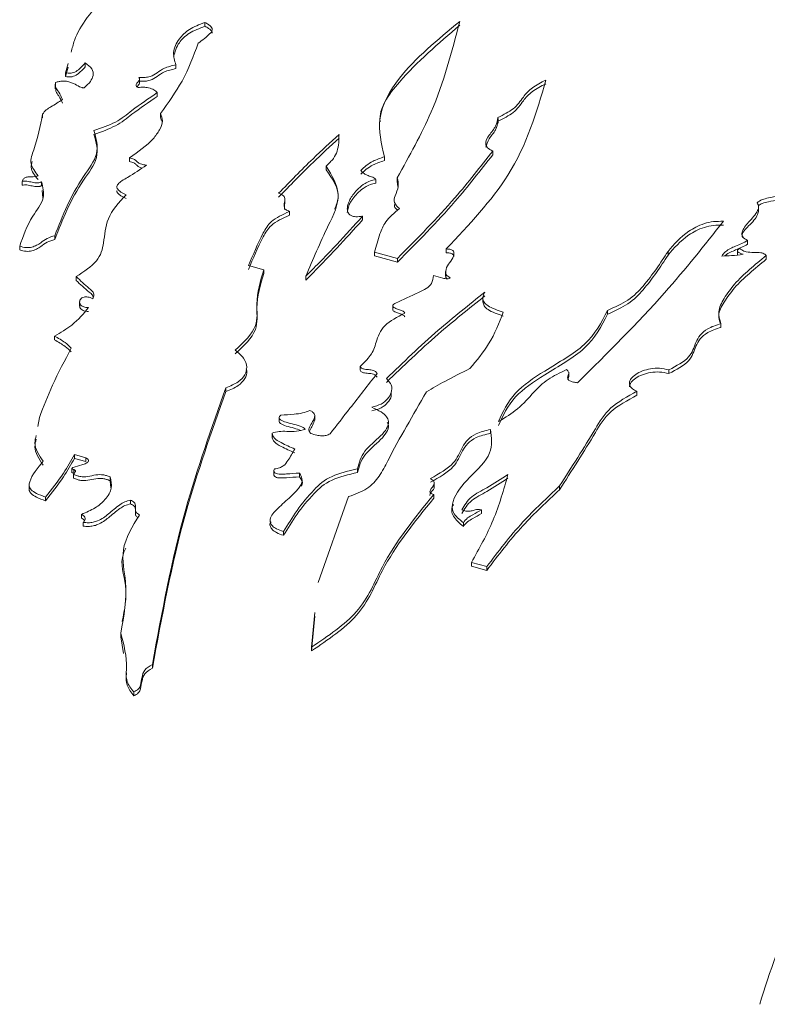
# Paper-space layout 'Sheet1' of a CAD drawing. Header units: millimetres. Extents: x 0 to 864, y 0 to 559.
# Tile 69 of 79: x 611.42 to 617.93, y 494.07 to 502.64. Entities that reach past the tile are written whole.
import ezdxf

# ---------------------------------------------------------------- set-up
doc = ezdxf.new("R2010")
doc.units = ezdxf.units.MM

psp = doc.layouts.new('Sheet1')

# ---------------------------------------------------------------- linework, layer by layer
at = {"color": 7, "linetype": 'Continuous', "lineweight": 15}
for p, q in [((613.0308, 502.614), (613.0308, 502.5813)), ((611.8425, 502.2572), (611.8206, 502.1767)), ((611.9914, 502.2617), (611.9914, 502.2291)), ((612.7803, 502.2449), (612.7803, 502.2122)), ((611.8425, 502.2245), (611.8206, 502.144)), ((611.8206, 502.1767), (611.8206, 502.144)), ((611.7301, 502.078), (611.7301, 502.0372)), ((612.4641, 502.0862), (612.4641, 502.127)), ((612.6183, 502.0033), (612.6183, 501.9707)), ((611.6197, 501.8161), (611.6197, 501.7834)), ((612.6453, 501.8223), (612.6453, 501.7896)), ((612.6453, 501.7896), (612.6544, 501.7548)), ((615.5843, 501.7369), (615.5843, 501.7777)), ((615.5371, 501.4956), (615.5371, 501.463)), ((612.3762, 501.4356), (612.3762, 501.4029)), ((614.5941, 501.4455), (614.5941, 501.4129)), ((614.0876, 501.3649), (614.0876, 501.3322)), ((611.443, 501.23), (611.443, 501.1973)), ((611.6116, 501.2288), (611.6116, 501.1961)), ((614.5195, 501.2475), (614.5195, 501.2149)), ((614.7052, 501.2625), (614.7052, 501.2298)), ((614.7052, 501.2298), (614.7108, 501.1856)), ((611.6153, 501.1533), (611.6208, 501.0891)), ((613.7287, 501.0369), (613.7287, 501.0777)), ((613.7674, 500.97), (613.7674, 500.9374)), ((617.8507, 500.9749), (617.8507, 501.0157)), ((614.4045, 500.929), (614.4045, 500.8963)), ((611.7255, 500.7588), (611.7255, 500.7261)), ((617.7549, 500.7168), (617.7549, 500.6841)), ((611.4205, 500.668), (611.4205, 500.6353)), ((614.5081, 500.6159), (614.7082, 500.5615)), ((614.5081, 500.6159), (614.5081, 500.5832)), ((615.1321, 500.6432), (615.1321, 500.6105)), ((617.0622, 500.6219), (617.0622, 500.5892)), ((617.6658, 500.6316), (617.6658, 500.5907)), ((614.5081, 500.5832), (614.7082, 500.5288)), ((614.7082, 500.5615), (614.7082, 500.5288)), ((617.917, 500.5859), (617.917, 500.5532)), ((613.5445, 500.4622), (613.4122, 500.4982)), ((613.5445, 500.4622), (613.5445, 500.4296)), ((615.1273, 500.4469), (615.1273, 500.406)), ((611.9123, 500.4029), (611.9123, 500.3702)), ((613.9113, 500.406), (613.9113, 500.3733)), ((611.9422, 500.1864), (611.9422, 500.1456)), ((615.4517, 500.2204), (615.4517, 500.1795)), ((614.6667, 500.1524), (614.6667, 500.1116)), ((616.5359, 500.1082), (616.5359, 500.0755)), ((617.5226, 499.9935), (617.5226, 499.9608)), ((611.7231, 499.8856), (611.7231, 499.8529)), ((614.3822, 499.6215), (614.3822, 499.5889)), ((617.0694, 499.5917), (617.0694, 499.559)), ((616.1983, 499.5297), (616.1983, 499.5705)), ((613.2151, 499.4361), (613.2151, 499.4034)), ((616.792, 499.405), (616.792, 499.3724)), ((611.5915, 499.1778), (611.5777, 499.0984)), ((613.6788, 499.1801), (613.6788, 499.1392)), ((613.9884, 499.1551), (613.9884, 499.1959)), ((615.5177, 499.0726), (615.5177, 499.04)), ((613.6176, 499.0392), (613.6176, 498.9983)), ((611.8972, 498.8544), (611.9966, 498.8274)), ((611.8972, 498.8544), (611.8972, 498.8217)), ((611.8972, 498.8217), (611.9966, 498.7947)), ((611.9966, 498.8274), (611.9966, 498.7947)), ((611.8757, 498.7376), (611.8757, 498.6968)), ((611.8907, 498.7241), (611.8907, 498.6914)), ((614.3613, 498.7314), (614.3613, 498.6987)), ((611.8898, 498.6809), (611.8898, 498.6482)), ((612.2074, 498.66), (612.2074, 498.6273)), ((613.6331, 498.7159), (613.6331, 498.6751)), ((613.8552, 498.6934), (613.8552, 498.6608)), ((611.5023, 498.5946), (611.5023, 498.5538)), ((612.2074, 498.6273), (612.214, 498.5664)), ((615.0275, 498.569), (615.0275, 498.6098)), ((616.1182, 498.5816), (616.1182, 498.549)), ((611.6457, 498.4849), (611.6457, 498.4522)), ((614.2833, 498.489), (614.0169, 497.7416)), ((615.0234, 498.5074), (615.0234, 498.4747)), ((612.3844, 498.459), (612.3844, 498.4264)), ((611.9587, 498.3344), (611.9587, 498.3017)), ((615.4386, 498.3732), (615.4386, 498.3405)), ((611.9726, 498.2646), (611.9726, 498.2319)), ((615.2817, 498.2617), (615.2817, 498.229)), ((613.7156, 498.1847), (613.7156, 498.152)), ((615.3519, 497.9154), (615.4848, 497.8794)), ((615.3519, 497.9154), (615.3519, 497.8828)), ((615.3519, 497.8828), (615.4848, 497.8467)), ((615.4848, 497.8794), (615.4848, 497.8467)), ((613.9902, 497.4806), (613.9594, 497.1785)), ((613.9902, 497.448), (613.9594, 497.1459)), ((612.3008, 497.3009), (612.3008, 497.2683)), ((612.3008, 497.2683), (612.3239, 497.1233)), ((613.9594, 497.1785), (613.9594, 497.1459)), ((612.5753, 497.0288), (612.5753, 496.9961)), ((612.4134, 496.7891), (612.4134, 496.7564))]:
    psp.add_line(p, q, dxfattribs=at)
for points, knots in [([(612.1676, 502.8486), (612.0564, 502.7208), (611.9174, 502.561), (611.8771, 502.3888), (611.8691, 502.3544)], [0, 0, 0, 0, 0.800246, 1, 1, 1, 1]), ([(612.7803, 502.2449), (612.7689, 502.281), (612.7451, 502.3571), (612.7967, 502.4638), (612.8871, 502.5569), (612.9834, 502.5952), (613.0308, 502.614)], [0, 0, 0, 0, 0.262623, 0.552359, 0.779726, 1, 1, 1, 1]), ([(612.7601, 502.321), (612.7721, 502.3606), (612.7934, 502.4313), (612.8879, 502.5242), (612.9837, 502.5625), (613.0308, 502.5813)], [0, 0, 0, 0, 0.392022, 0.700827, 1, 1, 1, 1]), ([(613.0308, 502.614), (613.0425, 502.608), (613.0635, 502.5972), (613.0854, 502.5792), (613.0977, 502.5597), (613.0957, 502.5379), (613.0555, 502.4935), (613.0099, 502.46), (612.9729, 502.4328)], [0, 0, 0, 0, 0.121461, 0.219523, 0.301861, 0.412338, 0.524047, 1, 1, 1, 1]), ([(613.0308, 502.5813), (613.0425, 502.5753), (613.0637, 502.5645), (613.0848, 502.5465), (613.0962, 502.5316), (613.0946, 502.5228), (613.0941, 502.5198)], [0, 0, 0, 0, 0.352048, 0.636278, 0.874929, 1, 1, 1, 1]), ([(614.5941, 501.4455), (614.5675, 501.5585), (614.5129, 501.7902), (614.7405, 502.2029), (615.0562, 502.4633), (615.2497, 502.6231)], [0, 0, 0, 0, 0.269232, 0.551929, 1, 1, 1, 1]), ([(614.5573, 501.7489), (614.5573, 501.7496), (614.5441, 501.8686), (614.7615, 502.1697), (615.0641, 502.4305), (615.2497, 502.5904)], [0, 0, 0, 0, 0.002192, 0.388192, 1, 1, 1, 1]), ([(615.2497, 502.6231), (615.1811, 502.3589), (615.0616, 501.8985), (614.8117, 501.4525), (614.7052, 501.2625)], [0, 0, 0, 0, 0.573882, 1, 1, 1, 1]), ([(612.9729, 502.4328), (612.9326, 502.3224), (612.8566, 502.1141), (612.7129, 501.9156), (612.6453, 501.8223)], [0, 0, 0, 0, 0.530183, 1, 1, 1, 1]), ([(611.8206, 502.1767), (611.8273, 502.1753), (611.8399, 502.1728), (611.8596, 502.1723), (611.8805, 502.1751), (611.902, 502.1826), (611.9465, 502.21), (611.9711, 502.2383), (611.9914, 502.2617)], [0, 0, 0, 0, 0.081621, 0.152487, 0.219273, 0.32319, 0.439962, 1, 1, 1, 1]), ([(611.9914, 502.2617), (612.0135, 502.2455), (612.0577, 502.2129), (612.065, 502.154), (612.0375, 502.0977), (612.0019, 502.064), (611.9827, 502.0458)], [0, 0, 0, 0, 0.252929, 0.505933, 0.732608, 1, 1, 1, 1]), ([(612.4562, 502.1354), (612.4751, 502.1348), (612.5091, 502.1336), (612.5699, 502.146), (612.6199, 502.1776), (612.6771, 502.2216), (612.7441, 502.2367), (612.7803, 502.2449)], [0, 0, 0, 0, 0.138815, 0.251131, 0.469624, 0.713639, 1, 1, 1, 1]), ([(611.8206, 502.144), (611.8273, 502.1427), (611.8399, 502.1401), (611.8596, 502.1396), (611.8805, 502.1424), (611.902, 502.1499), (611.9465, 502.1773), (611.9711, 502.2056), (611.9914, 502.2291)], [0, 0, 0, 0, 0.081621, 0.152487, 0.219273, 0.32319, 0.439962, 1, 1, 1, 1]), ([(612.4562, 502.1028), (612.4751, 502.1021), (612.5091, 502.101), (612.5699, 502.1133), (612.6199, 502.145), (612.6771, 502.1889), (612.7441, 502.204), (612.7803, 502.2122)], [0, 0, 0, 0, 0.138815, 0.251131, 0.469624, 0.713639, 1, 1, 1, 1]), ([(611.7328, 502.0911), (611.7318, 502.0765), (611.7297, 502.0478), (611.7682, 502.0006), (611.7835, 501.9654), (611.7928, 501.9439)], [0, 0, 0, 0, 0.285524, 0.562286, 1, 1, 1, 1]), ([(611.9827, 502.0458), (611.9807, 502.0455), (611.9768, 502.0448), (611.9703, 502.0453), (611.9577, 502.0479), (611.9298, 502.0608), (611.8984, 502.0793), (611.8572, 502.0961), (611.8238, 502.1037), (611.7914, 502.1048), (611.761, 502.1008), (611.7428, 502.0945), (611.7328, 502.0911)], [0, 0, 0, 0, 0.020483, 0.041562, 0.065277, 0.157968, 0.415263, 0.553611, 0.687741, 0.778704, 0.87924, 1, 1, 1, 1]), ([(612.4516, 502.0486), (612.4484, 502.0498), (612.4424, 502.0521), (612.4342, 502.0583), (612.4304, 502.072), (612.4457, 502.0913), (612.4612, 502.1097), (612.466, 502.1259), (612.4594, 502.1323), (612.4562, 502.1354)], [0, 0, 0, 0, 0.065512, 0.123099, 0.23395, 0.495614, 0.771294, 0.889563, 1, 1, 1, 1]), ([(612.4425, 502.0525), (612.4434, 502.0544), (612.4484, 502.0645), (612.4625, 502.0762), (612.4632, 502.0876), (612.4633, 502.0903)], [0, 0, 0, 0, 0.143546, 0.795388, 1, 1, 1, 1]), ([(615.9997, 502.1129), (615.9182, 501.8321), (615.7693, 501.3195), (615.3306, 500.8538), (615.1321, 500.6432)], [0, 0, 0, 0, 0.547588, 1, 1, 1, 1]), ([(615.5824, 501.7878), (615.6307, 501.8115), (615.7322, 501.8613), (615.7955, 501.9591), (615.8727, 502.0493), (615.9574, 502.0917), (615.9997, 502.1129)], [0, 0, 0, 0, 0.257317, 0.541297, 0.770937, 1, 1, 1, 1]), ([(615.5824, 501.7552), (615.6307, 501.7788), (615.7322, 501.8286), (615.7955, 501.9264), (615.8727, 502.0166), (615.9574, 502.059), (615.9997, 502.0802)], [0, 0, 0, 0, 0.257317, 0.541297, 0.770937, 1, 1, 1, 1]), ([(611.734, 502.0413), (611.7337, 502.0325), (611.7327, 502.0097), (611.7688, 501.968), (611.7837, 501.9328), (611.7928, 501.9113)], [0, 0, 0, 0, 0.1942724, 0.5063814, 1, 1, 1, 1]), ([(612.0664, 501.6727), (612.1327, 501.6957), (612.2662, 501.7422), (612.4188, 501.8684), (612.5427, 501.9522), (612.6183, 502.0033)], [0, 0, 0, 0, 0.278172, 0.560274, 1, 1, 1, 1]), ([(612.6183, 502.0033), (612.6099, 502.0122), (612.5929, 502.0302), (612.5459, 502.0454), (612.4971, 502.0525), (612.4667, 502.0499), (612.4516, 502.0486)], [0, 0, 0, 0, 0.275532, 0.556492, 0.778685, 1, 1, 1, 1]), ([(611.7928, 501.9439), (611.7601, 501.9222), (611.7145, 501.8919), (611.645, 501.853), (611.6288, 501.8293), (611.6197, 501.8161)], [0, 0, 0, 0, 0.5261771, 0.7348822, 1, 1, 1, 1]), ([(612.0664, 501.64), (612.1327, 501.6631), (612.2662, 501.7096), (612.4188, 501.8357), (612.5427, 501.9196), (612.6183, 501.9707)], [0, 0, 0, 0, 0.278172, 0.560274, 1, 1, 1, 1]), ([(611.6197, 501.8161), (611.5994, 501.7135), (611.5714, 501.5713), (611.4982, 501.3891), (611.5535, 501.3155), (611.58, 501.2802)], [0, 0, 0, 0, 0.573459, 0.795389, 1, 1, 1, 1]), ([(612.6453, 501.8223), (612.6538, 501.8005), (612.6721, 501.7534), (612.6396, 501.6779), (612.5608, 501.5655), (612.4522, 501.4891), (612.3762, 501.4356)], [0, 0, 0, 0, 0.155854, 0.336392, 0.535625, 1, 1, 1, 1]), ([(615.5371, 501.4956), (615.5198, 501.5044), (615.4863, 501.5213), (615.4684, 501.5723), (615.5042, 501.6367), (615.5694, 501.7091), (615.5783, 501.7628), (615.5824, 501.7878)], [0, 0, 0, 0, 0.118782, 0.229377, 0.480934, 0.757584, 1, 1, 1, 1]), ([(615.4783, 501.5284), (615.4853, 501.5528), (615.5003, 501.6055), (615.5706, 501.6764), (615.5786, 501.7301), (615.5824, 501.7552)], [0, 0, 0, 0, 0.315142, 0.680155, 1, 1, 1, 1]), ([(611.7255, 500.7588), (611.7937, 500.9321), (611.8882, 501.1724), (612.1237, 501.4685), (612.0853, 501.6051), (612.0664, 501.6727)], [0, 0, 0, 0, 0.566997, 0.785954, 1, 1, 1, 1]), ([(611.7255, 500.7261), (611.7937, 500.8995), (611.8882, 501.1397), (612.1237, 501.4359), (612.0853, 501.5725), (612.0664, 501.64)], [0, 0, 0, 0, 0.566997, 0.785954, 1, 1, 1, 1]), ([(613.6741, 501.1275), (613.7722, 501.2284), (613.9405, 501.4012), (614.1233, 501.57), (614.1994, 501.6403)], [0, 0, 0, 0, 0.583676, 1, 1, 1, 1]), ([(614.1994, 501.6403), (614.1987, 501.5909), (614.1976, 501.5203), (614.1539, 501.4271), (614.1108, 501.3866), (614.0876, 501.3649)], [0, 0, 0, 0, 0.5169719, 0.7400433, 1, 1, 1, 1]), ([(613.6741, 501.0948), (613.7722, 501.1957), (613.9405, 501.3685), (614.1233, 501.5373), (614.1994, 501.6076)], [0, 0, 0, 0, 0.583676, 1, 1, 1, 1]), ([(614.7082, 500.5615), (614.8807, 500.7359), (615.1828, 501.0413), (615.4307, 501.3592), (615.5371, 501.4956)], [0, 0, 0, 0, 0.571054, 1, 1, 1, 1]), ([(614.7082, 500.5288), (614.8807, 500.7032), (615.1828, 501.0086), (615.4307, 501.3266), (615.5371, 501.463)], [0, 0, 0, 0, 0.571054, 1, 1, 1, 1]), ([(611.5299, 501.4046), (611.5248, 501.3877), (611.5084, 501.3338), (611.5508, 501.2827), (611.58, 501.2475)], [0, 0, 0, 0, 0.312085, 1, 1, 1, 1]), ([(612.3762, 501.4356), (612.3893, 501.4327), (612.4124, 501.4277), (612.4331, 501.4126), (612.4439, 501.4), (612.4567, 501.39), (612.4722, 501.3826), (612.4951, 501.3764), (612.5135, 501.3741), (612.5238, 501.3728)], [0, 0, 0, 0, 0.209684, 0.370401, 0.5229, 0.615209, 0.716753, 0.839833, 1, 1, 1, 1]), ([(612.3762, 501.4029), (612.3893, 501.4001), (612.4124, 501.395), (612.4331, 501.38), (612.4439, 501.3673), (612.4567, 501.3574), (612.4696, 501.3509), (612.48, 501.3483), (612.4843, 501.3472)], [0, 0, 0, 0, 0.265652, 0.469267, 0.662471, 0.779419, 0.908067, 1, 1, 1, 1]), ([(614.388, 501.3267), (614.4195, 501.3555), (614.4716, 501.4032), (614.5593, 501.4335), (614.5941, 501.4455)], [0, 0, 0, 0, 0.6034334, 1, 1, 1, 1]), ([(614.388, 501.294), (614.4195, 501.3228), (614.4716, 501.3706), (614.5593, 501.4009), (614.5941, 501.4129)], [0, 0, 0, 0, 0.6034334, 1, 1, 1, 1]), ([(612.5238, 501.3728), (612.4707, 501.3364), (612.4025, 501.2896), (612.3109, 501.2386), (612.2744, 501.2104), (612.2624, 501.1823), (612.2754, 501.1577), (612.3032, 501.1357), (612.3304, 501.1228), (612.3457, 501.1155)], [0, 0, 0, 0, 0.433483, 0.555974, 0.661005, 0.753612, 0.819138, 0.898386, 1, 1, 1, 1]), ([(614.0876, 501.3649), (614.1368, 501.2837), (614.2406, 501.1125), (614.0718, 500.788), (613.9727, 500.5521), (613.9113, 500.406)], [0, 0, 0, 0, 0.255272, 0.538734, 1, 1, 1, 1]), ([(614.0876, 501.3322), (614.1438, 501.2511), (614.2225, 501.1373), (614.1742, 501.0217), (614.1604, 500.9885)], [0, 0, 0, 0, 0.712861, 1, 1, 1, 1]), ([(614.5195, 501.2475), (614.517, 501.2511), (614.5116, 501.2588), (614.4861, 501.2693), (614.4524, 501.2812), (614.412, 501.2998), (614.3965, 501.3172), (614.388, 501.3267)], [0, 0, 0, 0, 0.105743, 0.227354, 0.462617, 0.709434, 1, 1, 1, 1]), ([(611.6116, 501.2288), (611.6228, 501.1817), (611.6473, 501.0786), (611.5003, 500.8977), (611.4509, 500.7556), (611.4205, 500.668)], [0, 0, 0, 0, 0.2441427, 0.5343705, 1, 1, 1, 1]), ([(611.58, 501.2802), (611.5714, 501.2771), (611.5543, 501.271), (611.5228, 501.2713), (611.4922, 501.271), (611.4677, 501.2641), (611.4551, 501.2539), (611.4474, 501.2431), (611.4446, 501.2347), (611.443, 501.23)], [0, 0, 0, 0, 0.16144, 0.322951, 0.484407, 0.647261, 0.737902, 0.85246, 1, 1, 1, 1]), ([(611.443, 501.23), (611.4491, 501.2315), (611.4617, 501.2347), (611.493, 501.232), (611.5287, 501.2242), (611.5665, 501.2166), (611.5932, 501.2192), (611.6049, 501.2238), (611.6093, 501.227), (611.6116, 501.2288)], [0, 0, 0, 0, 0.108814, 0.227009, 0.502535, 0.762507, 0.873729, 0.93252, 1, 1, 1, 1]), ([(614.4045, 500.929), (614.3942, 500.9273), (614.3754, 500.9241), (614.3478, 500.9234), (614.3206, 500.9268), (614.2959, 500.9372), (614.2748, 500.9602), (614.2687, 500.9961), (614.2815, 501.0537), (614.326, 501.13), (614.393, 501.1961), (614.4666, 501.2367), (614.503, 501.2441), (614.5195, 501.2475)], [0, 0, 0, 0, 0.040217, 0.073356, 0.101952, 0.142511, 0.18769, 0.282265, 0.399126, 0.606601, 0.855588, 0.934459, 1, 1, 1, 1]), ([(614.2716, 500.9604), (614.2737, 500.9765), (614.2798, 501.0212), (614.3267, 501.0973), (614.3929, 501.1635), (614.4666, 501.204), (614.503, 501.2115), (614.5195, 501.2149)], [0, 0, 0, 0, 0.162201, 0.451483, 0.798647, 0.908616, 1, 1, 1, 1]), ([(614.7052, 501.2625), (614.7114, 501.2374), (614.7244, 501.1849), (614.6869, 501.1148), (614.6699, 501.0463), (614.7075, 501.011), (614.7257, 500.994)], [0, 0, 0, 0, 0.273247, 0.571473, 0.792219, 1, 1, 1, 1]), ([(611.443, 501.1973), (611.4491, 501.1989), (611.4617, 501.2021), (611.493, 501.1994), (611.5287, 501.1915), (611.5665, 501.184), (611.5932, 501.1866), (611.6049, 501.1911), (611.6093, 501.1944), (611.6116, 501.1961)], [0, 0, 0, 0, 0.108814, 0.227009, 0.502535, 0.762507, 0.873729, 0.93252, 1, 1, 1, 1]), ([(612.2679, 501.1505), (612.2674, 501.1493), (612.264, 501.1413), (612.2767, 501.1249), (612.3027, 501.1031), (612.3302, 501.0901), (612.3457, 501.0829)], [0, 0, 0, 0, 0.045254, 0.299165, 0.606247, 1, 1, 1, 1]), ([(613.7674, 500.97), (613.7559, 500.9751), (613.7342, 500.9846), (613.7172, 501.0134), (613.7259, 501.0489), (613.7323, 501.0829), (613.7171, 501.1057), (613.6999, 501.1183), (613.6831, 501.1243), (613.6741, 501.1275)], [0, 0, 0, 0, 0.13048, 0.247457, 0.495004, 0.741601, 0.820589, 0.903863, 1, 1, 1, 1]), ([(612.3457, 501.1155), (612.2843, 501.0468), (612.1648, 500.913), (612.1606, 500.7136), (612.1121, 500.5325), (611.9797, 500.4466), (611.9123, 500.4029)], [0, 0, 0, 0, 0.295215, 0.574403, 0.783409, 1, 1, 1, 1]), ([(613.7242, 500.9875), (613.7248, 500.9971), (613.7258, 501.015), (613.7255, 501.0328), (613.7253, 501.041)], [0, 0, 0, 0, 0.540745, 1, 1, 1, 1]), ([(614.6838, 501.0324), (614.6824, 501.0261), (614.6782, 501.0072), (614.6977, 500.9906), (614.7107, 500.9794)], [0, 0, 0, 0, 0.333077, 1, 1, 1, 1]), ([(617.7549, 500.7168), (617.738, 500.7272), (617.7046, 500.7479), (617.7044, 500.8079), (617.7666, 500.8816), (617.8335, 500.9525), (617.8564, 501.0122), (617.8432, 501.0347), (617.8369, 501.0455)], [0, 0, 0, 0, 0.113266, 0.224693, 0.489919, 0.800384, 0.904849, 1, 1, 1, 1]), ([(617.8369, 501.0455), (617.8508, 501.0553), (617.8767, 501.0738), (617.9456, 501.0904), (617.9938, 501.0987), (618.0231, 501.1037)], [0, 0, 0, 0, 0.312765, 0.58349, 1, 1, 1, 1]), ([(617.848, 501.0194), (617.8587, 501.0268), (617.8814, 501.0427), (617.9458, 501.0576), (617.9939, 501.066), (618.0231, 501.0711)], [0, 0, 0, 0, 0.256348, 0.549297, 1, 1, 1, 1]), ([(613.4122, 500.4982), (613.4513, 500.5926), (613.5045, 500.7214), (613.5996, 500.8908), (613.7093, 500.9426), (613.7674, 500.97)], [0, 0, 0, 0, 0.564448, 0.769313, 1, 1, 1, 1]), ([(614.7257, 500.994), (614.6807, 500.9566), (614.5988, 500.8886), (614.5472, 500.757), (614.5228, 500.6688), (614.5081, 500.6159)], [0, 0, 0, 0, 0.327597, 0.596901, 1, 1, 1, 1]), ([(617.7093, 500.7423), (617.7085, 500.7468), (617.7019, 500.7822), (617.7694, 500.8493), (617.8383, 500.9196), (617.848, 500.9673), (617.8504, 500.979)], [0, 0, 0, 0, 0.054612, 0.425461, 0.859565, 1, 1, 1, 1]), ([(613.4122, 500.4655), (613.4513, 500.56), (613.5045, 500.6887), (613.5996, 500.8581), (613.7093, 500.9099), (613.7674, 500.9374)], [0, 0, 0, 0, 0.564448, 0.769313, 1, 1, 1, 1]), ([(613.9113, 500.406), (614.0017, 500.498), (614.1716, 500.671), (614.3303, 500.8468), (614.4045, 500.929)], [0, 0, 0, 0, 0.532239, 1, 1, 1, 1]), ([(613.9113, 500.3733), (614.0017, 500.4654), (614.1716, 500.6383), (614.3303, 500.8141), (614.4045, 500.8963)], [0, 0, 0, 0, 0.532239, 1, 1, 1, 1]), ([(616.2753, 499.4801), (616.5367, 499.739), (616.9996, 500.1975), (617.3792, 500.6758), (617.5445, 500.884)], [0, 0, 0, 0, 0.564662, 1, 1, 1, 1]), ([(617.5445, 500.884), (617.515, 500.8841), (617.4566, 500.8844), (617.3455, 500.8578), (617.1917, 500.7737), (617.1145, 500.6832), (617.0622, 500.6219)], [0, 0, 0, 0, 0.117381, 0.232263, 0.480575, 1, 1, 1, 1]), ([(617.5445, 500.8513), (617.515, 500.8515), (617.4566, 500.8517), (617.3455, 500.8252), (617.1917, 500.7411), (617.1145, 500.6505), (617.0622, 500.5892)], [0, 0, 0, 0, 0.117381, 0.232263, 0.480575, 1, 1, 1, 1]), ([(611.4205, 500.668), (611.439, 500.6624), (611.4718, 500.6525), (611.5287, 500.6576), (611.5693, 500.6753), (611.6116, 500.7017), (611.6527, 500.736), (611.7024, 500.7516), (611.7255, 500.7588)], [0, 0, 0, 0, 0.1593768, 0.2830169, 0.413166, 0.5591887, 0.7954552, 1, 1, 1, 1]), ([(611.4205, 500.6353), (611.439, 500.6298), (611.4718, 500.6199), (611.5287, 500.625), (611.5693, 500.6426), (611.6116, 500.6691), (611.6527, 500.7033), (611.7024, 500.7189), (611.7255, 500.7261)], [0, 0, 0, 0, 0.1593768, 0.2830169, 0.413166, 0.5591887, 0.7954552, 1, 1, 1, 1]), ([(617.5302, 500.5815), (617.54, 500.5952), (617.5574, 500.6196), (617.6018, 500.6482), (617.6738, 500.6753), (617.7213, 500.6996), (617.7549, 500.7168)], [0, 0, 0, 0, 0.2402, 0.428775, 0.596515, 1, 1, 1, 1]), ([(615.1321, 500.6432), (615.1394, 500.6429), (615.1527, 500.6425), (615.1704, 500.6394), (615.1859, 500.6336), (615.1967, 500.6236), (615.2063, 500.5753), (615.1465, 500.515), (615.1219, 500.4475), (615.135, 500.4094), (615.1589, 500.3972), (615.1707, 500.3911)], [0, 0, 0, 0, 0.039664, 0.072274, 0.10065, 0.141862, 0.18859, 0.607444, 0.820679, 0.911156, 1, 1, 1, 1]), ([(615.1321, 500.6105), (615.1394, 500.6103), (615.1527, 500.6098), (615.1704, 500.6067), (615.186, 500.6009), (615.1959, 500.591), (615.2008, 500.5819), (615.1983, 500.5771), (615.198, 500.5765)], [0, 0, 0, 0, 0.204054, 0.371818, 0.517802, 0.729816, 0.970212, 1, 1, 1, 1]), ([(617.0622, 500.6219), (616.9961, 500.5207), (616.9014, 500.3757), (616.7305, 500.1966), (616.5991, 500.1369), (616.5359, 500.1082)], [0, 0, 0, 0, 0.544749, 0.78111, 1, 1, 1, 1]), ([(617.559, 500.5828), (617.5606, 500.5848), (617.5707, 500.5973), (617.6025, 500.6153), (617.6733, 500.6427), (617.7211, 500.667), (617.7549, 500.6841)], [0, 0, 0, 0, 0.044471, 0.281625, 0.492575, 1, 1, 1, 1]), ([(617.6853, 500.6488), (617.6808, 500.6459), (617.6728, 500.6408), (617.666, 500.6323), (617.6654, 500.6246), (617.6719, 500.6153), (617.6903, 500.6058), (617.7076, 500.6), (617.7169, 500.5968)], [0, 0, 0, 0, 0.168816, 0.299853, 0.408998, 0.512537, 0.739412, 1, 1, 1, 1]), ([(617.917, 500.5859), (617.9129, 500.5901), (617.9056, 500.5978), (617.8888, 500.6064), (617.8572, 500.6145), (617.807, 500.6133), (617.7554, 500.6144), (617.7212, 500.6245), (617.7009, 500.6348), (617.6908, 500.6439), (617.6853, 500.6488)], [0, 0, 0, 0, 0.097402, 0.176609, 0.247854, 0.466738, 0.699855, 0.784486, 0.881531, 1, 1, 1, 1]), ([(617.0622, 500.5892), (616.9961, 500.4881), (616.9014, 500.343), (616.7305, 500.164), (616.5991, 500.1042), (616.5359, 500.0755)], [0, 0, 0, 0, 0.544749, 0.78111, 1, 1, 1, 1]), ([(617.5226, 499.9935), (617.5123, 500.0275), (617.4899, 500.1017), (617.5494, 500.2186), (617.6718, 500.3867), (617.8175, 500.505), (617.917, 500.5859)], [0, 0, 0, 0, 0.1593355, 0.3478785, 0.5545055, 1, 1, 1, 1]), ([(617.5152, 500.0021), (617.5097, 500.0223), (617.4934, 500.0827), (617.5507, 500.1859), (617.671, 500.354), (617.8171, 500.4724), (617.917, 500.5532)], [0, 0, 0, 0, 0.101259, 0.302827, 0.523729, 1, 1, 1, 1]), ([(617.7169, 500.5968), (617.683, 500.5923), (617.6216, 500.5842), (617.5585, 500.5824), (617.5302, 500.5815)], [0, 0, 0, 0, 0.552878, 1, 1, 1, 1]), ([(613.2962, 499.7638), (613.3704, 499.8328), (613.5046, 499.9577), (613.4688, 500.2026), (613.5156, 500.3632), (613.5445, 500.4622)], [0, 0, 0, 0, 0.321119, 0.581262, 1, 1, 1, 1]), ([(611.9123, 500.4029), (611.9492, 500.3684), (611.9956, 500.325), (612.0569, 500.2743), (612.0723, 500.2425), (612.0615, 500.2215), (612.0559, 500.2104)], [0, 0, 0, 0, 0.554116, 0.698516, 0.840708, 1, 1, 1, 1]), ([(611.9123, 500.3702), (611.9479, 500.3356), (611.9927, 500.2921), (612.054, 500.246), (612.0591, 500.2306), (612.0609, 500.2254)], [0, 0, 0, 0, 0.717601, 0.904604, 1, 1, 1, 1]), ([(613.2962, 499.7312), (613.3704, 499.8002), (613.5046, 499.9251), (613.4688, 500.1699), (613.5156, 500.3305), (613.5445, 500.4296)], [0, 0, 0, 0, 0.321119, 0.581262, 1, 1, 1, 1]), ([(615.0208, 500.4111), (615.0181, 500.3885), (615.0134, 500.3486), (614.9631, 500.2973), (614.8474, 500.2444), (614.7576, 500.2032), (614.691, 500.1727)], [0, 0, 0, 0, 0.221016, 0.389205, 0.547702, 1, 1, 1, 1]), ([(615.1707, 500.3911), (615.1663, 500.3891), (615.1577, 500.3851), (615.1324, 500.3834), (615.0858, 500.3931), (615.0476, 500.4037), (615.0208, 500.4111)], [0, 0, 0, 0, 0.105937, 0.206309, 0.44251, 1, 1, 1, 1]), ([(615.1297, 500.41), (615.1288, 500.4076), (615.1258, 500.3991), (615.1319, 500.3909), (615.1363, 500.385)], [0, 0, 0, 0, 0.279763, 1, 1, 1, 1]), ([(614.6121, 499.5156), (614.7584, 499.6569), (615.0241, 499.9133), (615.33, 500.1574), (615.4675, 500.2671)], [0, 0, 0, 0, 0.550858, 1, 1, 1, 1]), ([(615.4675, 500.2671), (615.46, 500.251), (615.4467, 500.2223), (615.4577, 500.1805), (615.5115, 500.1324), (615.5797, 500.1091), (615.6287, 500.0924)], [0, 0, 0, 0, 0.232214, 0.415026, 0.580306, 1, 1, 1, 1]), ([(612.0559, 500.2104), (612.0489, 500.2138), (612.0364, 500.2198), (612.0159, 500.2256), (611.9972, 500.2274), (611.9778, 500.2253), (611.9603, 500.2174), (611.9435, 500.2), (611.9398, 500.1789), (611.9489, 500.1585), (611.962, 500.1462), (611.9791, 500.1382), (611.9979, 500.1336), (612.0119, 500.1331), (612.0192, 500.1329)], [0, 0, 0, 0, 0.090407, 0.160749, 0.217198, 0.266928, 0.342006, 0.426798, 0.618112, 0.715469, 0.808323, 0.868738, 0.931008, 1, 1, 1, 1]), ([(614.6121, 499.483), (614.7584, 499.6242), (615.0241, 499.8806), (615.33, 500.1248), (615.4675, 500.2344)], [0, 0, 0, 0, 0.550858, 1, 1, 1, 1]), ([(615.4524, 500.1837), (615.454, 500.1713), (615.4574, 500.1472), (615.5123, 500.0998), (615.58, 500.0765), (615.6287, 500.0597)], [0, 0, 0, 0, 0.227825, 0.4459965, 1, 1, 1, 1]), ([(612.0192, 500.1329), (611.9765, 500.0806), (611.9025, 499.99), (611.7764, 499.9166), (611.7231, 499.8856)], [0, 0, 0, 0, 0.5771284, 1, 1, 1, 1]), ([(611.9449, 500.1496), (611.944, 500.1468), (611.9415, 500.1388), (611.9494, 500.1258), (611.9619, 500.1136), (611.9791, 500.1056), (611.9979, 500.1009), (612.0119, 500.1005), (612.0192, 500.1002)], [0, 0, 0, 0, 0.117, 0.3421093, 0.5568049, 0.6964955, 0.8404767, 1, 1, 1, 1]), ([(614.691, 500.1727), (614.6864, 500.1699), (614.6781, 500.1651), (614.6697, 500.1573), (614.6661, 500.1502), (614.6673, 500.1423), (614.6765, 500.1339), (614.6966, 500.1245), (614.7256, 500.1148), (614.7528, 500.105), (614.7693, 500.0939), (614.7705, 500.0876), (614.7711, 500.0845)], [0, 0, 0, 0, 0.09429, 0.168991, 0.22989, 0.283598, 0.372999, 0.473118, 0.647626, 0.83783, 0.920358, 1, 1, 1, 1]), ([(614.667, 500.1157), (614.6671, 500.1141), (614.6674, 500.1092), (614.6767, 500.1013), (614.6965, 500.0918), (614.7256, 500.0821), (614.7528, 500.0723), (614.7693, 500.0613), (614.7705, 500.055), (614.7711, 500.0519)], [0, 0, 0, 0, 0.053034, 0.171208, 0.303549, 0.534219, 0.785638, 0.894727, 1, 1, 1, 1]), ([(615.6287, 500.0924), (615.5928, 499.9994), (615.5278, 499.8312), (615.3971, 499.6736), (615.3387, 499.6031)], [0, 0, 0, 0, 0.552938, 1, 1, 1, 1]), ([(616.5359, 500.1082), (616.4833, 500.0052), (616.3821, 499.807), (616.0073, 499.5994), (615.6981, 499.3884), (615.6259, 499.2264), (615.5877, 499.141)], [0, 0, 0, 0, 0.286138, 0.551125, 0.763262, 1, 1, 1, 1]), ([(614.7711, 500.0845), (614.7059, 500.051), (614.5698, 499.981), (614.5264, 499.8417), (614.4861, 499.7182), (614.4155, 499.6525), (614.3822, 499.6215)], [0, 0, 0, 0, 0.27045, 0.564767, 0.795165, 1, 1, 1, 1]), ([(616.5359, 500.0755), (616.4833, 499.9726), (616.3821, 499.7743), (616.0073, 499.5667), (615.6981, 499.3557), (615.6259, 499.1938), (615.5877, 499.1084)], [0, 0, 0, 0, 0.286138, 0.551125, 0.763262, 1, 1, 1, 1]), ([(617.0694, 499.5917), (617.1364, 499.6265), (617.2648, 499.6931), (617.2918, 499.8098), (617.3369, 499.8935), (617.4036, 499.9552), (617.4813, 499.9802), (617.5226, 499.9935)], [0, 0, 0, 0, 0.298201, 0.571162, 0.708778, 0.845198, 1, 1, 1, 1]), ([(617.0694, 499.559), (617.1364, 499.5938), (617.2648, 499.6605), (617.2918, 499.7772), (617.3369, 499.8608), (617.4036, 499.9225), (617.4813, 499.9475), (617.5226, 499.9608)], [0, 0, 0, 0, 0.298201, 0.571162, 0.708778, 0.845198, 1, 1, 1, 1]), ([(611.7231, 499.8856), (611.7558, 499.8671), (611.8128, 499.835), (611.8528, 499.7966), (611.8699, 499.7803)], [0, 0, 0, 0, 0.573066, 1, 1, 1, 1]), ([(611.7231, 499.8529), (611.7558, 499.8345), (611.8128, 499.8023), (611.8528, 499.764), (611.8699, 499.7476)], [0, 0, 0, 0, 0.573066, 1, 1, 1, 1]), ([(611.8699, 499.7803), (611.8129, 499.6738), (611.7064, 499.4746), (611.628, 499.272), (611.5915, 499.1778)], [0, 0, 0, 0, 0.5346587, 1, 1, 1, 1]), ([(613.2151, 499.4361), (613.2531, 499.4517), (613.3261, 499.4817), (613.3862, 499.5468), (613.4032, 499.6186), (613.3774, 499.695), (613.3233, 499.7408), (613.2962, 499.7638)], [0, 0, 0, 0, 0.201307, 0.385871, 0.567163, 0.782992, 1, 1, 1, 1]), ([(613.2151, 499.4034), (613.2533, 499.4191), (613.3267, 499.4491), (613.384, 499.514), (613.4039, 499.5658), (613.3924, 499.5936), (613.39, 499.5995)], [0, 0, 0, 0, 0.326746, 0.626315, 0.920573, 1, 1, 1, 1]), ([(614.3822, 499.6215), (614.3845, 499.6181), (614.3885, 499.6118), (614.3991, 499.6043), (614.4198, 499.5964), (614.4553, 499.5942), (614.4913, 499.59), (614.5119, 499.5801), (614.5231, 499.5709), (614.5278, 499.5634), (614.5303, 499.5593)], [0, 0, 0, 0, 0.102837, 0.185596, 0.258366, 0.472721, 0.695556, 0.778724, 0.877018, 1, 1, 1, 1]), ([(614.3822, 499.5889), (614.3845, 499.5854), (614.3885, 499.5792), (614.3991, 499.5717), (614.4198, 499.5637), (614.4553, 499.5615), (614.4913, 499.5573), (614.5119, 499.5474), (614.5231, 499.5382), (614.5278, 499.5308), (614.5303, 499.5266)], [0, 0, 0, 0, 0.102837, 0.185596, 0.258366, 0.472721, 0.695556, 0.778724, 0.877018, 1, 1, 1, 1]), ([(615.3387, 499.6031), (615.2649, 499.5665), (615.1334, 499.5013), (615.0131, 499.4306), (614.9604, 499.3996)], [0, 0, 0, 0, 0.561241, 1, 1, 1, 1]), ([(615.5877, 499.141), (615.6459, 499.1772), (615.7716, 499.2554), (615.882, 499.3879), (616.0059, 499.5097), (616.1223, 499.5662), (616.1781, 499.5933)], [0, 0, 0, 0, 0.255599, 0.552414, 0.785324, 1, 1, 1, 1]), ([(616.1781, 499.5933), (616.1865, 499.5865), (616.2036, 499.5725), (616.1945, 499.5472), (616.1862, 499.5237), (616.1933, 499.5026), (616.2164, 499.4908), (616.2424, 499.484), (616.2634, 499.4815), (616.2753, 499.4801)], [0, 0, 0, 0, 0.164857, 0.339945, 0.51937, 0.683495, 0.765019, 0.866635, 1, 1, 1, 1]), ([(616.7271, 499.4425), (616.727, 499.443), (616.7235, 499.4567), (616.7402, 499.4846), (616.7783, 499.5208), (616.837, 499.5507), (616.9086, 499.5704), (616.9925, 499.5766), (617.0432, 499.565), (617.0694, 499.559)], [0, 0, 0, 0, 0.005977, 0.165509, 0.331727, 0.499821, 0.664534, 0.82669, 1, 1, 1, 1]), ([(616.792, 499.405), (616.7784, 499.4118), (616.7522, 499.4248), (616.7305, 499.4503), (616.7234, 499.4813), (616.7386, 499.5172), (616.7787, 499.5535), (616.8369, 499.5833), (616.9086, 499.6031), (616.9925, 499.6093), (617.0432, 499.5977), (617.0694, 499.5917)], [0, 0, 0, 0, 0.087795, 0.168151, 0.246809, 0.36769, 0.493637, 0.621005, 0.745811, 0.86868, 1, 1, 1, 1]), ([(614.5303, 499.5593), (614.452, 499.4584), (614.3164, 499.284), (614.179, 499.1099), (614.1211, 499.0364)], [0, 0, 0, 0, 0.577847, 1, 1, 1, 1]), ([(614.485, 499.2664), (614.5138, 499.2746), (614.5734, 499.2915), (614.6274, 499.3398), (614.6584, 499.3962), (614.6641, 499.4591), (614.6288, 499.4974), (614.6121, 499.5156)], [0, 0, 0, 0, 0.174342, 0.362025, 0.560814, 0.791546, 1, 1, 1, 1]), ([(616.1969, 499.5338), (616.1965, 499.5275), (616.196, 499.5204), (616.1943, 499.5133), (616.1941, 499.5124)], [0, 0, 0, 0, 0.873162, 1, 1, 1, 1]), ([(612.5753, 497.0288), (612.6581, 497.4799), (612.8063, 498.287), (613.0899, 499.0844), (613.2151, 499.4361)], [0, 0, 0, 0, 0.558882, 1, 1, 1, 1]), ([(612.5753, 496.9961), (612.6581, 497.4472), (612.8063, 498.2544), (613.0899, 499.0517), (613.2151, 499.4034)], [0, 0, 0, 0, 0.558882, 1, 1, 1, 1]), ([(616.1182, 498.5816), (616.2241, 498.7462), (616.3692, 498.9717), (616.5387, 499.2653), (616.7088, 499.3591), (616.792, 499.405)], [0, 0, 0, 0, 0.57933, 0.793993, 1, 1, 1, 1]), ([(614.9604, 499.3996), (614.8438, 499.1999), (614.701, 498.9554), (614.5588, 498.6715), (614.4607, 498.5556), (614.3401, 498.5103), (614.2833, 498.489)], [0, 0, 0, 0, 0.629758, 0.770966, 0.892242, 1, 1, 1, 1]), ([(614.485, 499.2338), (614.5138, 499.2419), (614.5737, 499.2589), (614.6263, 499.3071), (614.6567, 499.3536), (614.6542, 499.3842), (614.6533, 499.3958)], [0, 0, 0, 0, 0.255774, 0.531121, 0.822761, 1, 1, 1, 1]), ([(616.1182, 498.549), (616.2241, 498.7135), (616.3692, 498.9391), (616.5387, 499.2326), (616.7088, 499.3264), (616.792, 499.3724)], [0, 0, 0, 0, 0.57933, 0.793993, 1, 1, 1, 1]), ([(613.9455, 499.2376), (613.9247, 499.2296), (613.8838, 499.2139), (613.7943, 499.2046), (613.7309, 499.2003), (613.692, 499.1976)], [0, 0, 0, 0, 0.2847516, 0.561259, 1, 1, 1, 1]), ([(613.9539, 499.0384), (613.947, 499.0467), (613.9325, 499.0641), (613.9435, 499.1002), (613.9701, 499.1417), (613.9927, 499.1816), (613.9851, 499.2104), (613.971, 499.226), (613.9543, 499.2336), (613.9455, 499.2376)], [0, 0, 0, 0, 0.126972, 0.26415, 0.503493, 0.761251, 0.838013, 0.914723, 1, 1, 1, 1]), ([(614.3613, 498.7314), (614.3751, 498.7834), (614.4025, 498.8864), (614.5419, 498.9922), (614.6168, 499.0784), (614.6365, 499.1367), (614.6148, 499.1869), (614.5648, 499.2299), (614.5134, 499.2534), (614.485, 499.2664)], [0, 0, 0, 0, 0.264999, 0.524496, 0.641586, 0.748087, 0.819513, 0.900316, 1, 1, 1, 1]), ([(613.692, 499.1976), (613.6882, 499.1939), (613.6811, 499.187), (613.6777, 499.176), (613.681, 499.1661), (613.6975, 499.1503), (613.743, 499.1338), (613.809, 499.1168), (613.8636, 499.1016), (613.8961, 499.0856), (613.9026, 499.0774), (613.9056, 499.0735)], [0, 0, 0, 0, 0.0689126, 0.1262079, 0.1782298, 0.2306419, 0.4136126, 0.6293677, 0.8570699, 0.9321311, 1, 1, 1, 1]), ([(613.9448, 499.0644), (613.9535, 499.079), (613.9721, 499.1101), (613.9821, 499.1422), (613.9875, 499.1593)], [0, 0, 0, 0, 0.468323, 1, 1, 1, 1]), ([(613.9056, 499.0735), (613.8809, 499.0667), (613.8304, 499.0529), (613.7508, 499.057), (613.6773, 499.0578), (613.6377, 499.0473), (613.6182, 499.0422)], [0, 0, 0, 0, 0.274951, 0.560851, 0.783369, 1, 1, 1, 1]), ([(613.6789, 499.1433), (613.6788, 499.1432), (613.6778, 499.14), (613.6814, 499.1334), (613.697, 499.1177), (613.743, 499.101), (613.8063, 499.0856), (613.8474, 499.0718), (613.867, 499.0652)], [0, 0, 0, 0, 0.002263, 0.076528, 0.15135, 0.412552, 0.720557, 1, 1, 1, 1]), ([(614.3613, 498.6987), (614.375, 498.7507), (614.4022, 498.8537), (614.5426, 498.9596), (614.6157, 499.0456), (614.6378, 499.0993), (614.6226, 499.1283), (614.618, 499.137)], [0, 0, 0, 0, 0.333744, 0.660559, 0.808024, 0.942153, 1, 1, 1, 1]), ([(614.995, 498.646), (615.071, 498.6887), (615.211, 498.7676), (615.2567, 498.8958), (615.3124, 498.9828), (615.39, 499.042), (615.4732, 499.062), (615.5177, 499.0726)], [0, 0, 0, 0, 0.326929, 0.6026565, 0.7322771, 0.8570085, 1, 1, 1, 1]), ([(615.5177, 499.0726), (615.5268, 499.0033), (615.5464, 498.8553), (615.3297, 498.6594), (615.1893, 498.4915), (615.1776, 498.3471), (615.2466, 498.2904), (615.2817, 498.2617)], [0, 0, 0, 0, 0.239412, 0.511489, 0.76983, 0.883198, 1, 1, 1, 1]), ([(611.5642, 499.0204), (611.5586, 498.9989), (611.5387, 498.9227), (611.5888, 498.8491), (611.6246, 498.7964)], [0, 0, 0, 0, 0.283617, 1, 1, 1, 1]), ([(611.5642, 498.9878), (611.5586, 498.9662), (611.5387, 498.8901), (611.5888, 498.8165), (611.6246, 498.7637)], [0, 0, 0, 0, 0.283617, 1, 1, 1, 1]), ([(613.6182, 499.0422), (613.6215, 499.0265), (613.6283, 498.994), (613.7108, 498.9491), (613.7743, 498.9202), (613.8143, 498.9021)], [0, 0, 0, 0, 0.2587395, 0.5339882, 1, 1, 1, 1]), ([(613.6182, 499.0095), (613.6215, 498.9938), (613.6283, 498.9614), (613.7108, 498.9164), (613.7743, 498.8875), (613.8143, 498.8694)], [0, 0, 0, 0, 0.25874, 0.533988, 1, 1, 1, 1]), ([(614.1211, 499.0364), (614.1162, 499.0332), (614.1071, 499.0273), (614.0894, 499.0211), (614.07, 499.0178), (614.0409, 499.0172), (614.0002, 499.0236), (613.9704, 499.0331), (613.9539, 499.0384)], [0, 0, 0, 0, 0.123135, 0.232414, 0.336504, 0.443849, 0.690862, 1, 1, 1, 1]), ([(614.995, 498.6133), (615.071, 498.6561), (615.211, 498.7349), (615.2567, 498.8631), (615.3124, 498.9501), (615.39, 499.0094), (615.4732, 499.0293), (615.5177, 499.04)], [0, 0, 0, 0, 0.326929, 0.6026565, 0.7322771, 0.8570085, 1, 1, 1, 1]), ([(613.8143, 498.9021), (613.7952, 498.869), (613.7665, 498.8194), (613.7278, 498.7623), (613.6825, 498.7372), (613.6529, 498.7323), (613.6378, 498.7299)], [0, 0, 0, 0, 0.511005, 0.766682, 0.881885, 1, 1, 1, 1]), ([(611.6457, 498.4849), (611.7005, 498.5542), (611.7962, 498.6752), (611.8669, 498.8007), (611.8972, 498.8544)], [0, 0, 0, 0, 0.572281, 1, 1, 1, 1]), ([(611.6457, 498.4522), (611.7005, 498.5215), (611.7962, 498.6426), (611.8669, 498.768), (611.8972, 498.8217)], [0, 0, 0, 0, 0.572281, 1, 1, 1, 1]), ([(611.9966, 498.8274), (612.002, 498.8237), (612.0118, 498.8173), (612.0196, 498.8065), (612.0196, 498.7926), (611.9982, 498.7769), (611.9509, 498.7603), (611.9062, 498.7513), (611.881, 498.7397), (611.8768, 498.7367), (611.8753, 498.7336), (611.8767, 498.7306), (611.8816, 498.7272), (611.887, 498.7253), (611.8907, 498.7241)], [0, 0, 0, 0, 0.093959, 0.168158, 0.231537, 0.372303, 0.536123, 0.838711, 0.868331, 0.8928, 0.913788, 0.931736, 0.953249, 1, 1, 1, 1]), ([(611.6246, 498.7964), (611.5762, 498.738), (611.5188, 498.6688), (611.4985, 498.5824), (611.5175, 498.5462), (611.5685, 498.5121), (611.6177, 498.4948), (611.6457, 498.4849)], [0, 0, 0, 0, 0.53928, 0.639796, 0.73775, 0.851203, 1, 1, 1, 1]), ([(611.8907, 498.7241), (611.893, 498.7233), (611.8974, 498.7219), (611.9022, 498.7189), (611.9054, 498.715), (611.9062, 498.7101), (611.902, 498.6983), (611.8953, 498.6887), (611.8898, 498.6809)], [0, 0, 0, 0, 0.090155, 0.168202, 0.241108, 0.352218, 0.473185, 1, 1, 1, 1]), ([(613.6378, 498.7299), (613.6361, 498.7256), (613.633, 498.7178), (613.6328, 498.7071), (613.6367, 498.6985), (613.6466, 498.6907), (613.6663, 498.6852), (613.6999, 498.6833), (613.7633, 498.6877), (613.8175, 498.6911), (613.8552, 498.6934)], [0, 0, 0, 0, 0.088109, 0.15781, 0.213862, 0.262182, 0.34179, 0.43429, 0.607764, 1, 1, 1, 1]), ([(613.7156, 498.1847), (613.7918, 498.3071), (613.8959, 498.4743), (614.1153, 498.6741), (614.2812, 498.7127), (614.3613, 498.7314)], [0, 0, 0, 0, 0.586098, 0.800304, 1, 1, 1, 1]), ([(611.8758, 498.7009), (611.8758, 498.7009), (611.8754, 498.7), (611.8769, 498.698), (611.8814, 498.6945), (611.8869, 498.6927), (611.8907, 498.6914)], [0, 0, 0, 0, 0.010019, 0.216109, 0.463152, 1, 1, 1, 1]), ([(611.8898, 498.6809), (611.9003, 498.6767), (611.9192, 498.6693), (611.9495, 498.6627), (611.9935, 498.6594), (612.0483, 498.6708), (612.1032, 498.682), (612.1473, 498.6786), (612.1778, 498.6718), (612.1968, 498.6642), (612.2074, 498.66)], [0, 0, 0, 0, 0.115637, 0.207876, 0.286106, 0.498665, 0.711472, 0.790182, 0.883229, 1, 1, 1, 1]), ([(611.8898, 498.6482), (611.9003, 498.6441), (611.9192, 498.6366), (611.9495, 498.63), (611.9935, 498.6268), (612.0483, 498.6381), (612.1032, 498.6494), (612.1473, 498.6459), (612.1778, 498.6391), (612.1968, 498.6315), (612.2074, 498.6273)], [0, 0, 0, 0, 0.115637, 0.207876, 0.286106, 0.498665, 0.711472, 0.790182, 0.883229, 1, 1, 1, 1]), ([(612.2074, 498.66), (612.2152, 498.6278), (612.2316, 498.5603), (612.1734, 498.4674), (612.0849, 498.3875), (612.0005, 498.352), (611.9587, 498.3344)], [0, 0, 0, 0, 0.26149, 0.547108, 0.775761, 1, 1, 1, 1]), ([(613.8552, 498.6934), (613.8672, 498.6716), (613.892, 498.6267), (613.8482, 498.5558), (613.7701, 498.4769), (613.6685, 498.3931), (613.5982, 498.3152), (613.5989, 498.2611), (613.6177, 498.2321), (613.6573, 498.2052), (613.695, 498.1919), (613.7156, 498.1847)], [0, 0, 0, 0, 0.118312, 0.243466, 0.381176, 0.591643, 0.771921, 0.823831, 0.875353, 0.931988, 1, 1, 1, 1]), ([(613.6336, 498.6791), (613.6335, 498.6774), (613.6332, 498.6728), (613.6368, 498.6659), (613.6466, 498.658), (613.6663, 498.6525), (613.6999, 498.6506), (613.7633, 498.655), (613.8175, 498.6584), (613.8552, 498.6608)], [0, 0, 0, 0, 0.040659, 0.104508, 0.159549, 0.250231, 0.355598, 0.553202, 1, 1, 1, 1]), ([(613.7156, 498.152), (613.7918, 498.2745), (613.8959, 498.4417), (614.1153, 498.6414), (614.2812, 498.6801), (614.3613, 498.6987)], [0, 0, 0, 0, 0.586098, 0.800304, 1, 1, 1, 1]), ([(613.8552, 498.6608), (613.8704, 498.6388), (613.8891, 498.6118), (613.8746, 498.5853), (613.8719, 498.5803)], [0, 0, 0, 0, 0.813572, 1, 1, 1, 1]), ([(615.0234, 498.5074), (615.018, 498.509), (615.0081, 498.5121), (614.9972, 498.5184), (614.9915, 498.5254), (614.9883, 498.5486), (615.0192, 498.5733), (615.0295, 498.6047), (615.0233, 498.6271), (615.005, 498.6393), (614.995, 498.646)], [0, 0, 0, 0, 0.063913, 0.116375, 0.16357, 0.210944, 0.56883, 0.700803, 0.837561, 1, 1, 1, 1]), ([(615.2691, 498.3746), (615.2913, 498.4141), (615.3325, 498.4873), (615.5101, 498.5758), (615.6102, 498.6421), (615.6696, 498.6815)], [0, 0, 0, 0, 0.323797, 0.59875, 1, 1, 1, 1]), ([(615.2691, 498.3419), (615.2913, 498.3815), (615.3325, 498.4546), (615.5101, 498.5431), (615.6102, 498.6095), (615.6696, 498.6489)], [0, 0, 0, 0, 0.323797, 0.59875, 1, 1, 1, 1]), ([(615.6696, 498.6815), (615.6323, 498.5489), (615.5595, 498.2898), (615.42, 498.0382), (615.3519, 497.9154)], [0, 0, 0, 0, 0.512228, 1, 1, 1, 1]), ([(611.504, 498.5578), (611.5035, 498.555), (611.5008, 498.5408), (611.5185, 498.5135), (611.5681, 498.4795), (611.6176, 498.4621), (611.6457, 498.4522)], [0, 0, 0, 0, 0.061931, 0.31703, 0.612494, 1, 1, 1, 1]), ([(614.991, 498.4992), (614.991, 498.4995), (614.9873, 498.5178), (615.0169, 498.5404), (615.0296, 498.5657), (615.0272, 498.5727), (615.0271, 498.573)], [0, 0, 0, 0, 0.009797, 0.722742, 0.985645, 1, 1, 1, 1]), ([(615.4848, 497.8794), (615.584, 498.0105), (615.7664, 498.2515), (616.008, 498.4782), (616.1182, 498.5816)], [0, 0, 0, 0, 0.543954, 1, 1, 1, 1]), ([(615.4848, 497.8467), (615.584, 497.9778), (615.7664, 498.2189), (616.008, 498.4456), (616.1182, 498.549)], [0, 0, 0, 0, 0.543954, 1, 1, 1, 1]), ([(613.9594, 497.1785), (614.1053, 497.2774), (614.4135, 497.4862), (614.5889, 497.9694), (614.8569, 498.3012), (615.0234, 498.5074)], [0, 0, 0, 0, 0.254203, 0.53658, 1, 1, 1, 1]), ([(613.9594, 497.1459), (614.1053, 497.2448), (614.4135, 497.4535), (614.5889, 497.9367), (614.8569, 498.2685), (615.0234, 498.4747)], [0, 0, 0, 0, 0.254203, 0.53658, 1, 1, 1, 1]), ([(611.9726, 498.2646), (611.9879, 498.2629), (612.0171, 498.2598), (612.0609, 498.2654), (612.1286, 498.2872), (612.2011, 498.343), (612.2662, 498.4022), (612.3321, 498.4435), (612.3676, 498.454), (612.3844, 498.459)], [0, 0, 0, 0, 0.078279, 0.149803, 0.223202, 0.479975, 0.792943, 0.902279, 1, 1, 1, 1]), ([(611.9726, 498.2319), (611.9879, 498.2303), (612.0171, 498.2272), (612.0609, 498.2328), (612.1286, 498.2546), (612.2011, 498.3103), (612.2662, 498.3695), (612.3321, 498.4108), (612.3676, 498.4214), (612.3844, 498.4264)], [0, 0, 0, 0, 0.078279, 0.149803, 0.223202, 0.479975, 0.792943, 0.902279, 1, 1, 1, 1]), ([(612.3844, 498.459), (612.3972, 498.4524), (612.4221, 498.4396), (612.4289, 498.412), (612.4275, 498.3849), (612.4262, 498.3542), (612.4507, 498.3373), (612.4629, 498.3288)], [0, 0, 0, 0, 0.193536, 0.374857, 0.563842, 0.781757, 1, 1, 1, 1]), ([(612.3844, 498.4264), (612.3972, 498.4197), (612.4221, 498.4069), (612.4289, 498.3794), (612.4279, 498.3523), (612.4251, 498.3251), (612.4446, 498.3111), (612.4522, 498.3056)], [0, 0, 0, 0, 0.209729, 0.406221, 0.611018, 0.847165, 1, 1, 1, 1]), ([(615.196, 498.4198), (615.1948, 498.4182), (615.1724, 498.3862), (615.1822, 498.3136), (615.2482, 498.2575), (615.2817, 498.229)], [0, 0, 0, 0, 0.026663, 0.50607, 1, 1, 1, 1]), ([(615.4386, 498.3732), (615.4334, 498.3743), (615.4237, 498.3765), (615.4085, 498.3771), (615.3857, 498.3749), (615.3643, 498.3679), (615.3396, 498.362), (615.3206, 498.3606), (615.3027, 498.3627), (615.2856, 498.3672), (615.275, 498.3719), (615.2691, 498.3746)], [0, 0, 0, 0, 0.092156, 0.171182, 0.245098, 0.467235, 0.577501, 0.688666, 0.771934, 0.872517, 1, 1, 1, 1]), ([(611.9587, 498.3344), (611.9671, 498.3292), (611.9835, 498.319), (611.9931, 498.3003), (611.9888, 498.2815), (611.9783, 498.2705), (611.9726, 498.2646)], [0, 0, 0, 0, 0.26493, 0.519226, 0.738055, 1, 1, 1, 1]), ([(611.9587, 498.3017), (611.9678, 498.2967), (611.9799, 498.29), (611.9836, 498.2813), (611.9845, 498.2792)], [0, 0, 0, 0, 0.759974, 1, 1, 1, 1]), ([(612.4629, 498.3288), (612.4008, 498.2287), (612.2832, 498.039), (612.3704, 497.6908), (612.3274, 497.4497), (612.3008, 497.3009)], [0, 0, 0, 0, 0.300118, 0.568207, 1, 1, 1, 1]), ([(615.2817, 498.2617), (615.2923, 498.2761), (615.3114, 498.3021), (615.3731, 498.3365), (615.4139, 498.3594), (615.4386, 498.3732)], [0, 0, 0, 0, 0.328572, 0.5939095, 1, 1, 1, 1]), ([(615.2817, 498.229), (615.2923, 498.2434), (615.3114, 498.2695), (615.3731, 498.3039), (615.4139, 498.3267), (615.4386, 498.3405)], [0, 0, 0, 0, 0.328572, 0.5939095, 1, 1, 1, 1]), ([(613.6087, 498.27), (613.6055, 498.266), (613.595, 498.2529), (613.6001, 498.2283), (613.6174, 498.1995), (613.6574, 498.1725), (613.6951, 498.1593), (613.7156, 498.152)], [0, 0, 0, 0, 0.090561, 0.297546, 0.502985, 0.728809, 1, 1, 1, 1]), ([(612.3453, 498.0413), (612.3372, 498.0253), (612.2832, 497.9195), (612.3728, 497.7023), (612.3336, 497.5056), (612.3127, 497.4012)], [0, 0, 0, 0, 0.076656, 0.50973, 1, 1, 1, 1]), ([(612.3008, 497.3009), (612.3271, 497.1994), (612.3632, 497.06), (612.3381, 496.8847), (612.3899, 496.819), (612.4134, 496.7891)], [0, 0, 0, 0, 0.594123, 0.815352, 1, 1, 1, 1]), ([(612.4134, 496.7891), (612.4282, 496.7968), (612.4601, 496.8136), (612.4759, 496.8605), (612.4837, 496.9152), (612.4981, 496.981), (612.55, 497.0131), (612.5753, 497.0288)], [0, 0, 0, 0, 0.122485, 0.264887, 0.52842, 0.769321, 1, 1, 1, 1]), ([(612.3499, 496.9571), (612.3464, 496.92), (612.3398, 496.8506), (612.39, 496.7863), (612.4134, 496.7564)], [0, 0, 0, 0, 0.53488, 1, 1, 1, 1]), ([(612.4134, 496.7564), (612.4282, 496.7642), (612.4601, 496.7809), (612.4759, 496.8279), (612.4837, 496.8826), (612.4981, 496.9483), (612.55, 496.9804), (612.5753, 496.9961)], [0, 0, 0, 0, 0.122485, 0.264887, 0.52842, 0.769321, 1, 1, 1, 1]), ([(617.8604, 494.0719), (617.9491, 494.3574), (618.1075, 494.8674), (618.5486, 495.3303), (618.7428, 495.5341)], [0, 0, 0, 0, 0.559564, 1, 1, 1, 1])]:
    psp.add_open_spline(points, degree=3, knots=knots, dxfattribs=at)

doc.saveas('drawing.dxf')
